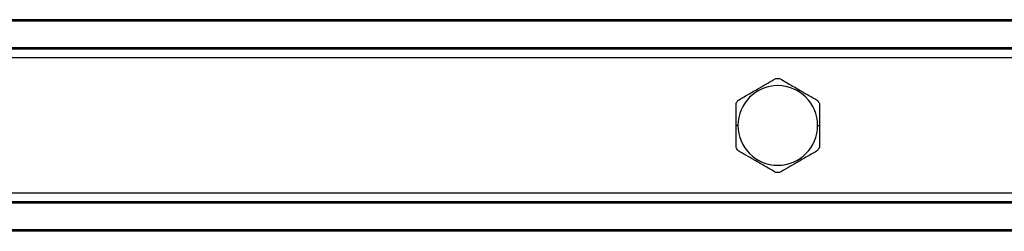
# Model space of a CAD drawing. Header units: millimetres. Extents: x -781 to 2459, y 413 to 796.
# Tile 7 of 17: x 57 to 199, y 415 to 446. Entities that reach past the tile are written whole.
import ezdxf

# ---------------------------------------------------------------- set-up
doc = ezdxf.new("R2010")
doc.units = ezdxf.units.MM

# ---------------------------------------------------------------- blocks, each defined once
blk = doc.blocks.new('Drawing View4')
at = {"color": 7, "linetype": 'Continuous', "lineweight": 25}
for p, q in [((362.48, 18.75), (32.48, 18.75)), ((362.48, 18.55), (32.48, 18.55)), ((362.48, 14.7), (32.48, 14.7)), ((362.48, 14.5), (32.48, 14.5)), ((362.48, 13.26), (32.48, 13.26)), ((191.73, 3.5), (191.48, 3.5)), ((203.22, 3.5), (203.48, 3.5)), ((362.48, -6.26), (32.48, -6.26)), ((362.48, -7.5), (32.48, -7.5)), ((362.48, -7.7), (32.48, -7.7)), ((362.48, -11.55), (32.48, -11.55)), ((362.48, -11.75), (32.48, -11.75))]:
    blk.add_line(p, q, dxfattribs=at)
for start, end in [(0, 180), (180, 0)]:
    blk.add_arc((197.48, 3.5), 5.74, start, end, dxfattribs=at)
for points, knots in [([(191.73, 7.11), (192.22, 7.4), (193.2, 7.96), (194.69, 8.82), (196.06, 9.61), (196.83, 10.06), (197.22, 10.28)], [0, 0, 0, 0, 0.278716, 0.55734, 0.777863, 1, 1, 1, 1]), ([(197.22, 10.28), (197.31, 10.28), (197.49, 10.28), (197.66, 10.28), (197.73, 10.28)], [0, 0, 0, 0, 0.5600001, 1, 1, 1, 1]), ([(197.73, 10.28), (198.23, 9.99), (199.21, 9.43), (200.71, 8.56), (202.07, 7.77), (202.83, 7.33), (203.22, 7.11)], [0, 0, 0, 0, 0.2806, 0.560511, 0.780114, 1, 1, 1, 1]), ([(191.48, 6.66), (191.52, 6.75), (191.61, 6.9), (191.7, 7.05), (191.73, 7.11)], [0, 0, 0, 0, 0.559993, 1, 1, 1, 1]), ([(203.22, 7.11), (203.26, 7.03), (203.35, 6.88), (203.44, 6.73), (203.48, 6.66)], [0, 0, 0, 0, 0.560008, 1, 1, 1, 1]), ([(191.48, 3.5), (191.48, 4.12), (191.48, 5.22), (191.48, 6.22), (191.48, 6.66)], [0, 0, 0, 0, 0.559393, 1, 1, 1, 1]), ([(203.48, 6.66), (203.48, 6.1), (203.48, 5.08), (203.48, 3.98), (203.48, 3.5)], [0, 0, 0, 0, 0.560073, 1, 1, 1, 1]), ([(191.48, 0.34), (191.48, 0.9), (191.48, 1.92), (191.48, 3.02), (191.48, 3.5)], [0, 0, 0, 0, 0.560073, 1, 1, 1, 1]), ([(203.48, 3.5), (203.48, 2.88), (203.48, 1.78), (203.48, 0.78), (203.48, 0.34)], [0, 0, 0, 0, 0.559393, 1, 1, 1, 1]), ([(191.73, -0.11), (191.69, -0.03), (191.6, 0.12), (191.51, 0.27), (191.48, 0.34)], [0, 0, 0, 0, 0.560008, 1, 1, 1, 1]), ([(203.48, 0.34), (203.43, 0.25), (203.34, 0.1), (203.25, -0.05), (203.22, -0.11)], [0, 0, 0, 0, 0.559993, 1, 1, 1, 1]), ([(197.22, -3.28), (196.72, -2.99), (195.74, -2.43), (194.24, -1.56), (192.88, -0.77), (192.12, -0.33), (191.73, -0.11)], [0, 0, 0, 0, 0.2806, 0.560511, 0.780114, 1, 1, 1, 1]), ([(203.22, -0.11), (202.73, -0.4), (201.75, -0.96), (200.26, -1.82), (198.89, -2.61), (198.12, -3.06), (197.73, -3.28)], [0, 0, 0, 0, 0.278716, 0.55734, 0.777863, 1, 1, 1, 1]), ([(197.73, -3.28), (197.64, -3.28), (197.46, -3.28), (197.29, -3.28), (197.22, -3.28)], [0, 0, 0, 0, 0.56, 1, 1, 1, 1])]:
    blk.add_open_spline(points, degree=3, knots=knots, dxfattribs=at)

msp = doc.modelspace()

# ---------------------------------------------------------------- block references
at = {"color": 7, "linetype": 'Continuous', "lineweight": 25}
msp.add_blockref('Drawing View4', (-31.52, 426.9), dxfattribs=at)

doc.saveas('drawing.dxf')
